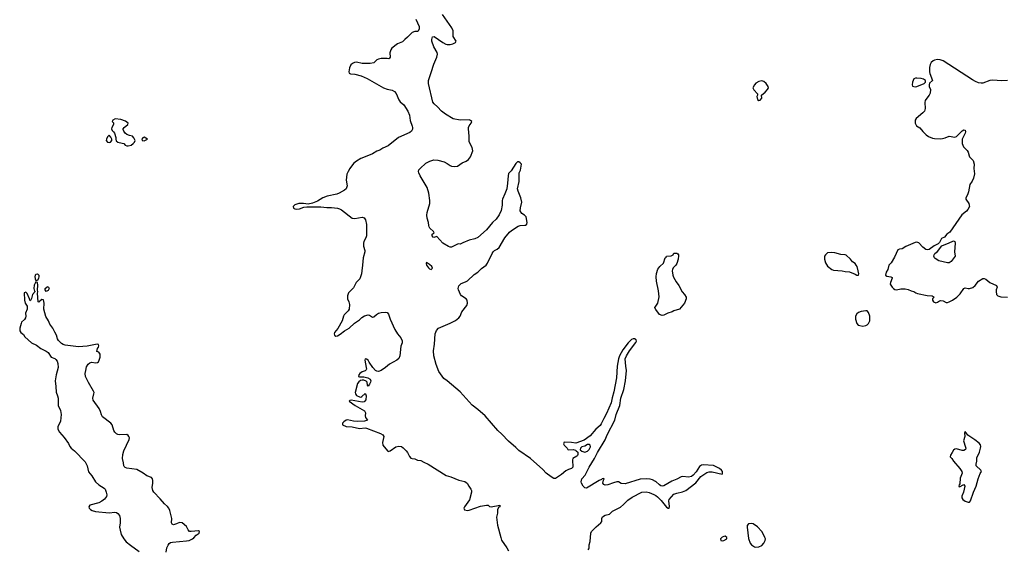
# Model space of a CAD drawing. Header units: inches. Extents: x 1384771 to 1534001, y 461348 to 645899.
# Tile 20 of 105: x 1421308 to 1434765, y 520048 to 527281. Entities that reach past the tile are written whole.
import ezdxf

# ---------------------------------------------------------------- set-up
doc = ezdxf.new("R2010")
doc.units = ezdxf.units.IN
doc.header["$MEASUREMENT"] = 0
doc.layers.add('B4522', color=7, linetype='Continuous')
doc.layers.add('B4532', color=7, linetype='Continuous')

msp = doc.modelspace()

# ---------------------------------------------------------------- linework, layer by layer
at = {"layer": 'B4522', "color": 6, "elevation": 600}
for points in [[(1426722, 527290), (1426768, 527190), (1426767, 527150), (1426750, 527119), (1426710, 527118), (1426670, 527105), (1426610, 527042), (1426570, 527010), (1426542, 526978), (1426470, 526952), (1426394, 526890), (1426381, 526870), (1426367, 526830), (1426369, 526771), (1426364, 526756), (1426353, 526747), (1426331, 526751), (1426250, 526750), (1426210, 526743), (1426190, 526732), (1426147, 526693), (1426098, 526682), (1425990, 526682), (1425910, 526699), (1425883, 526697), (1425855, 526685), (1425835, 526665), (1425817, 526623), (1425808, 526568), (1425809, 526550), (1425830, 526541), (1425890, 526536), (1425976, 526516), (1426056, 526476), (1426280, 526350), (1426330, 526333), (1426399, 526319), (1426430, 526302), (1426452, 526272), (1426490, 526186), (1426510, 526160), (1426558, 526118), (1426614, 526030), (1426635, 525975), (1426645, 525905), (1426673, 525827), (1426677, 525810), (1426675, 525785), (1426661, 525759), (1426639, 525741), (1426486, 525670), (1426343, 525557), (1426273, 525527), (1426230, 525500), (1426190, 525485), (1426128, 525450), (1426030, 525406), (1425970, 525385), (1425910, 525347), (1425870, 525316), (1425819, 525250), (1425795, 525210), (1425780, 525170), (1425770, 525090), (1425784, 525010), (1425770, 524972), (1425746, 524954), (1425674, 524910), (1425643, 524897), (1425509, 524870), (1425450, 524850), (1425376, 524804), (1425310, 524777), (1425250, 524762), (1425188, 524772), (1425124, 524770), (1425070, 524754), (1425047, 524730), (1425050, 524708), (1425070, 524696), (1425090, 524694), (1425130, 524699), (1425190, 524719), (1425234, 524726), (1425424, 524724), (1425506, 524714), (1425570, 524715), (1425650, 524708), (1425679, 524699), (1425705, 524685), (1425850, 524570), (1425890, 524564), (1425990, 524585), (1426015, 524575), (1426033, 524550), (1426046, 524486), (1426046, 524330), (1426040, 524300), (1426013, 524250), (1426009, 524231), (1426009, 524190), (1426026, 524130), (1426025, 524110), (1426004, 524030), (1425991, 523930), (1425986, 523850), (1425978, 523810), (1425956, 523744), (1425907, 523690), (1425870, 523620), (1425802, 523550), (1425790, 523511), (1425786, 523470), (1425807, 523427), (1425816, 523390), (1425812, 523330), (1425796, 523304), (1425742, 523250), (1425732, 523230), (1425715, 523170), (1425655, 523065), (1425612, 523010), (1425607, 522990), (1425612, 522972), (1425630, 522960), (1425650, 522963), (1425690, 522988), (1425747, 523033), (1425812, 523070), (1425882, 523138), (1425950, 523184), (1425984, 523216), (1426022, 523238), (1426070, 523250), (1426090, 523246), (1426130, 523219), (1426150, 523223), (1426185, 523255), (1426210, 523271), (1426250, 523282), (1426310, 523285), (1426330, 523281), (1426350, 523258), (1426373, 523190), (1426433, 523050), (1426470, 522992), (1426517, 522937), (1426535, 522895), (1426533, 522870), (1426518, 522822), (1426505, 522690), (1426488, 522652), (1426464, 522630), (1426362, 522578), (1426308, 522530), (1426250, 522489), (1426210, 522476), (1426190, 522480), (1426172, 522492), (1426133, 522533), (1426083, 522603), (1426070, 522630), (1426050, 522646), (1426030, 522649), (1426023, 522630), (1426044, 522530), (1426046, 522510), (1426042, 522498), (1426030, 522484), (1425989, 522470), (1425957, 522450), (1425941, 522430), (1425938, 522410), (1425950, 522403), (1426010, 522405), (1426067, 522390), (1426099, 522370), (1426106, 522350), (1426101, 522330), (1426090, 522302), (1426070, 522277), (1426062, 522290), (1426055, 522330), (1426043, 522343), (1426010, 522358), (1425990, 522360), (1425965, 522355), (1425943, 522337), (1425927, 522313), (1425892, 522190), (1425897, 522170), (1425909, 522149), (1425950, 522129), (1425970, 522127), (1425986, 522134), (1426030, 522174), (1426033, 522173), (1426044, 522144), (1426037, 522090), (1426016, 522064), (1425990, 522059), (1425836, 522084), (1425820, 522080), (1425810, 522070), (1425891, 522010), (1426019, 521939), (1426033, 521910), (1426028, 521870), (1426032, 521850), (1426063, 521810), (1426022, 521798), (1425930, 521793), (1425870, 521800), (1425790, 521817), (1425770, 521813), (1425739, 521790), (1425722, 521770), (1425718, 521750), (1425770, 521727), (1425850, 521722), (1425950, 521699), (1426030, 521706), (1426050, 521703), (1426240, 521630), (1426273, 521610), (1426285, 521590), (1426265, 521505), (1426269, 521470), (1426334, 521394), (1426346, 521386), (1426370, 521393), (1426450, 521449), (1426490, 521458), (1426528, 521450), (1426550, 521435), (1426590, 521394), (1426610, 521368), (1426636, 521316), (1426654, 521294), (1426670, 521287), (1426710, 521282), (1426744, 521264), (1426790, 521259), (1426830, 521236), (1426890, 521213), (1427137, 521057), (1427199, 521039), (1427310, 520991), (1427390, 520972), (1427410, 520962), (1427423, 520950), (1427445, 520910), (1427475, 520870), (1427482, 520850), (1427482, 520830), (1427455, 520725), (1427387, 520630), (1427380, 520610), (1427389, 520589), (1427430, 520580), (1427450, 520582), (1427604, 520636), (1427690, 520651), (1427710, 520650), (1427731, 520631), (1427750, 520626), (1427872, 520650), (1427868, 520630), (1427858, 520622), (1427840, 520590), (1427839, 520541), (1427826, 520486), (1427839, 520379), (1427883, 520210), (1427895, 520175), (1427967, 520070), (1427988, 520028)], [(1430000, 520973), (1429996, 520976), (1429957, 520997), (1429926, 521006), (1429870, 521010), (1429790, 521005), (1429584, 520944), (1429528, 520948), (1429491, 520971), (1429470, 520970), (1429422, 520958), (1429347, 520927), (1429310, 520922), (1429290, 520931), (1429276, 520950), (1429286, 520994), (1429295, 521010), (1429290, 521014), (1429270, 521011), (1429259, 521001), (1429228, 520990), (1429056, 520884), (1429030, 520887), (1429008, 520910), (1428987, 520950), (1428982, 520970), (1428992, 521010), (1429038, 521062), (1429090, 521170), (1429163, 521290), (1429205, 521370), (1429310, 521542), (1429339, 521610), (1429440, 521810), (1429459, 521890), (1429509, 522010), (1429523, 522110), (1429563, 522230), (1429586, 522350), (1429600, 522490), (1429590, 522551), (1429585, 522650), (1429599, 522690), (1429641, 522759), (1429730, 522874), (1429736, 522890), (1429732, 522910), (1429710, 522923), (1429690, 522924), (1429670, 522914), (1429623, 522870), (1429550, 522773), (1429504, 522690), (1429492, 522650), (1429475, 522550), (1429464, 522390), (1429430, 522199), (1429403, 522117), (1429392, 522050), (1429330, 521905), (1429290, 521836), (1429257, 521763), (1429241, 521739), (1429183, 521690), (1429103, 521597), (1429021, 521539), (1428910, 521498), (1428850, 521508), (1428748, 521510), (1428738, 521490), (1428749, 521470), (1428789, 521430), (1428798, 521410), (1428810, 521405), (1428870, 521409), (1428902, 521402), (1428915, 521395), (1428934, 521374), (1428936, 521344), (1428932, 521330), (1428922, 521318), (1428869, 521290), (1428864, 521270), (1428869, 521170), (1428848, 521152), (1428810, 521140), (1428770, 521118), (1428711, 521070), (1428630, 521016), (1428610, 521015), (1428570, 521037), (1428502, 521090), (1428457, 521137), (1428287, 521290), (1428130, 521396), (1428090, 521438), (1427990, 521526), (1427899, 521619), (1427841, 521670), (1427668, 521870), (1427570, 521959), (1427490, 522015), (1427330, 522201), (1427150, 522349), (1427103, 522383), (1427036, 522476), (1427002, 522570), (1426968, 522690), (1426962, 522758), (1426979, 522850), (1426988, 522990), (1427003, 523037), (1427030, 523070), (1427190, 523136), (1427265, 523175), (1427311, 523210), (1427328, 523230), (1427352, 523290), (1427420, 523380), (1427428, 523410), (1427422, 523450), (1427408, 523470), (1427348, 523508), (1427334, 523530), (1427303, 523590), (1427299, 523610), (1427310, 523648), (1427343, 523677), (1427401, 523699), (1427430, 523716), (1427519, 523801), (1427570, 523835), (1427619, 523881), (1427683, 523930), (1427703, 523957), (1427763, 524090), (1427777, 524110), (1427798, 524130), (1427832, 524148), (1427860, 524170), (1427938, 524302), (1428001, 524379), (1428030, 524403), (1428119, 524461), (1428150, 524470), (1428210, 524473), (1428223, 524477), (1428238, 524490), (1428244, 524510), (1428228, 524590), (1428208, 524610), (1428170, 524636), (1428150, 524670), (1428152, 524710), (1428171, 524791), (1428158, 524850), (1428119, 524939), (1428113, 524970), (1428134, 525070), (1428136, 525190), (1428152, 525228), (1428165, 525310), (1428150, 525328), (1428130, 525339), (1428110, 525338), (1428090, 525319), (1428025, 525215), (1427990, 525179), (1427983, 525150), (1427977, 525050), (1427964, 524970), (1427939, 524901), (1427905, 524830), (1427901, 524810), (1427902, 524750), (1427887, 524673), (1427863, 524617), (1427821, 524559), (1427770, 524510), (1427688, 524410), (1427570, 524308), (1427530, 524289), (1427450, 524268), (1427365, 524235), (1427330, 524216), (1427310, 524221), (1427290, 524214), (1427210, 524174), (1427190, 524174), (1427170, 524182), (1427092, 524230), (1427010, 524321), (1426970, 524305), (1426958, 524310), (1426944, 524330), (1426946, 524354), (1426971, 524370), (1426963, 524390), (1426915, 524435), (1426906, 524450), (1426898, 524470), (1426895, 524510), (1426879, 524570), (1426872, 524612), (1426876, 524650), (1426912, 524770), (1426913, 524813), (1426901, 524910), (1426875, 524990), (1426781, 525150), (1426763, 525190), (1426760, 525210), (1426765, 525230), (1426781, 525250), (1426859, 525321), (1426914, 525350), (1426970, 525367), (1427024, 525364), (1427110, 525338), (1427150, 525319), (1427190, 525288), (1427210, 525281), (1427250, 525274), (1427290, 525281), (1427354, 525326), (1427410, 525348), (1427440, 525370), (1427468, 525410), (1427500, 525490), (1427494, 525534), (1427453, 525613), (1427452, 525690), (1427444, 525790), (1427444, 525810), (1427452, 525830), (1427480, 525870), (1427487, 525890), (1427470, 525906), (1427450, 525912), (1427330, 525911), (1427230, 525926), (1427129, 525989), (1427072, 526032), (1427019, 526090), (1426971, 526131), (1426954, 526154), (1426893, 526410), (1426896, 526450), (1426930, 526560), (1426970, 526672), (1427011, 526769), (1427020, 526810), (1427014, 526834), (1426969, 526910), (1426941, 526990), (1426939, 527010), (1426950, 527047), (1426972, 527052), (1427089, 526969), (1427130, 526946), (1427150, 526941), (1427190, 526942), (1427227, 526953), (1427263, 526970), (1427275, 526990), (1427233, 527050), (1427230, 527130), (1427212, 527172), (1427087, 527350)], [(1423308, 520010), (1423320, 520070), (1423335, 520105), (1423353, 520127), (1423370, 520139), (1423395, 520145), (1423590, 520162), (1423626, 520170), (1423672, 520190), (1423690, 520204), (1423720, 520240), (1423759, 520270), (1423767, 520290), (1423750, 520299), (1423650, 520290), (1423630, 520293), (1423612, 520312), (1423590, 520361), (1423530, 520410), (1423490, 520413), (1423450, 520394), (1423410, 520384), (1423390, 520390), (1423384, 520410), (1423386, 520470), (1423358, 520578), (1423344, 520610), (1423330, 520631), (1423288, 520668), (1423230, 520739), (1423140, 520830), (1423126, 520850), (1423117, 520890), (1423127, 520950), (1423128, 520990), (1423123, 521010), (1423110, 521029), (1423046, 521050), (1422995, 521090), (1422910, 521139), (1422770, 521158), (1422750, 521164), (1422737, 521177), (1422730, 521190), (1422727, 521230), (1422714, 521290), (1422716, 521344), (1422729, 521391), (1422803, 521550), (1422808, 521570), (1422799, 521590), (1422790, 521604), (1422770, 521615), (1422670, 521613), (1422650, 521616), (1422630, 521627), (1422609, 521649), (1422595, 521670), (1422570, 521750), (1422555, 521770), (1422439, 521859), (1422425, 521885), (1422411, 521930), (1422392, 521972), (1422310, 522083), (1422308, 522110), (1422323, 522170), (1422324, 522190), (1422317, 522210), (1422247, 522327), (1422219, 522379), (1422209, 522410), (1422204, 522450), (1422210, 522490), (1422222, 522538), (1422245, 522575), (1422265, 522595), (1422290, 522604), (1422350, 522595), (1422370, 522600), (1422385, 522610), (1422395, 522630), (1422410, 522670), (1422410, 522711), (1422390, 522741), (1422362, 522750), (1422371, 522790), (1422386, 522810), (1422390, 522826), (1422383, 522843), (1422366, 522850), (1422230, 522824), (1422110, 522813), (1421930, 522835), (1421903, 522843), (1421878, 522858), (1421838, 522898), (1421823, 522923), (1421810, 522972), (1421790, 523014), (1421759, 523070), (1421722, 523122), (1421702, 523170), (1421666, 523226), (1421637, 523330), (1421642, 523410), (1421635, 523455), (1421610, 523458), (1421581, 523439), (1421570, 523422), (1421562, 523430), (1421552, 523548), (1421556, 523564), (1421553, 523593), (1421558, 523650), (1421550, 523694), (1421530, 523702), (1421506, 523654), (1421501, 523610), (1421510, 523575), (1421518, 523570), (1421481, 523530), (1421470, 523474), (1421455, 523445), (1421450, 523442), (1421445, 523450), (1421442, 523470), (1421410, 523542), (1421390, 523558), (1421370, 523550), (1421368, 523512), (1421374, 523490), (1421373, 523450), (1421385, 523410), (1421409, 523370), (1421409, 523330), (1421389, 523271), (1421394, 523234), (1421388, 523210), (1421374, 523186), (1421334, 523150), (1421326, 523134), (1421308, 523070), (1421309, 523030), (1421322, 523010), (1421360, 522980), (1421378, 522950), (1421471, 522870), (1421536, 522836), (1421598, 522790), (1421672, 522752), (1421695, 522735), (1421736, 522670), (1421790, 522652), (1421802, 522642), (1421818, 522618), (1421827, 522587), (1421834, 522530), (1421806, 522430), (1421791, 522350), (1421804, 522270), (1421806, 522194), (1421825, 522145), (1421832, 522110), (1421833, 522010), (1421866, 521946), (1421876, 521890), (1421864, 521796), (1421830, 521721), (1421830, 521687), (1421850, 521648), (1421914, 521574), (1421974, 521494), (1421993, 521450), (1422010, 521430), (1422055, 521395), (1422202, 521242), (1422230, 521190), (1422250, 521107), (1422292, 521052), (1422345, 520970), (1422389, 520929), (1422463, 520883), (1422474, 520870), (1422492, 520830), (1422498, 520790), (1422493, 520770), (1422467, 520733), (1422430, 520704), (1422390, 520683), (1422268, 520650), (1422254, 520630), (1422259, 520610), (1422277, 520590), (1422297, 520577), (1422343, 520563), (1422530, 520546), (1422610, 520556), (1422631, 520551), (1422650, 520539), (1422672, 520512), (1422683, 520470), (1422683, 520410), (1422674, 520350), (1422679, 520310), (1422697, 520250), (1422729, 520190), (1422764, 520150), (1422823, 520103), (1422941, 520020)], [(1430000, 523325), (1429996, 523330), (1429988, 523350), (1430000, 523368)], [(1429077, 520043), (1429086, 520054), (1429091, 520070), (1429093, 520110), (1429104, 520156), (1429115, 520270), (1429124, 520290), (1429186, 520354), (1429250, 520410), (1429263, 520430), (1429264, 520470), (1429274, 520490), (1429310, 520514), (1429370, 520528), (1429410, 520570), (1429517, 520623), (1429562, 520658), (1429619, 520721), (1429678, 520762), (1429810, 520827), (1429870, 520834), (1429910, 520826), (1429976, 520796), (1430000, 520782)]]:
    msp.add_lwpolyline(points, dxfattribs=at)
at = {"layer": 'B4522', "color": 6}
for points, elevation in [([(1422614, 525926), (1422582, 525910), (1422572, 525890), (1422591, 525871), (1422591, 525850), (1422565, 525810), (1422561, 525790), (1422571, 525770), (1422590, 525750), (1422603, 525730), (1422621, 525670), (1422621, 525650), (1422628, 525628), (1422650, 525607), (1422710, 525597), (1422730, 525588), (1422749, 525569), (1422770, 525560), (1422790, 525558), (1422830, 525568), (1422858, 525590), (1422876, 525610), (1422884, 525630), (1422879, 525650), (1422870, 525669), (1422850, 525689), (1422810, 525698), (1422770, 525715), (1422750, 525730), (1422730, 525759), (1422723, 525783), (1422723, 525790), (1422736, 525810), (1422784, 525850), (1422789, 525870), (1422756, 525896), (1422690, 525920)], 700), ([(1422530, 525704), (1422510, 525682), (1422495, 525650), (1422491, 525630), (1422507, 525607), (1422530, 525603), (1422550, 525607), (1422569, 525630), (1422565, 525650), (1422555, 525675)], 700), ([(1423010, 525678), (1422990, 525669), (1422978, 525650), (1422983, 525630), (1423010, 525628), (1423054, 525650)], 700), ([(1426870, 523964), (1426863, 523957), (1426861, 523950), (1426870, 523930), (1426896, 523890), (1426910, 523877), (1426930, 523871), (1426950, 523887), (1426942, 523910), (1426910, 523940)], 600), ([(1421530, 523718), (1421520, 523770), (1421522, 523790), (1421530, 523804), (1421550, 523811), (1421568, 523790), (1421570, 523770), (1421567, 523750), (1421550, 523718)], 600), ([(1421670, 523568), (1421655, 523590), (1421655, 523610), (1421685, 523635), (1421696, 523636), (1421712, 523610), (1421696, 523584)], 600), ([(1429090, 521481), (1429070, 521478), (1429030, 521458), (1428992, 521448), (1428973, 521430), (1428968, 521408), (1428989, 521389), (1429030, 521376), (1429070, 521389), (1429091, 521410), (1429110, 521448), (1429105, 521470)], 600)]:
    msp.add_lwpolyline(points, close=True, dxfattribs=dict(at, elevation=elevation))
at = {"layer": 'B4532', "color": 6}
for points, elevation in [([(1434810, 526451), (1434730, 526445), (1434603, 526457), (1434565, 526450), (1434470, 526412), (1434448, 526412), (1434410, 526421), (1434370, 526437), (1434330, 526460), (1433930, 526718), (1433890, 526733), (1433850, 526736), (1433810, 526730), (1433790, 526717), (1433765, 526695), (1433750, 526670), (1433743, 526630), (1433742, 526570), (1433746, 526546), (1433781, 526450), (1433744, 526416), (1433737, 526390), (1433739, 526370), (1433754, 526330), (1433750, 526278), (1433736, 526250), (1433690, 526193), (1433683, 526177), (1433679, 526150), (1433685, 526070), (1433672, 526030), (1433653, 526007), (1433558, 525930), (1433547, 525910), (1433544, 525890), (1433547, 525870), (1433565, 525830), (1433610, 525803), (1433650, 525755), (1433697, 525710), (1433730, 525686), (1433785, 525665), (1433810, 525660), (1433890, 525655), (1433922, 525658), (1433954, 525666), (1434010, 525691), (1434090, 525679), (1434110, 525686), (1434190, 525765), (1434210, 525776), (1434230, 525771), (1434233, 525750), (1434229, 525730), (1434190, 525650), (1434187, 525630), (1434190, 525590), (1434207, 525547), (1434256, 525496), (1434271, 525471), (1434283, 525423), (1434290, 525410), (1434338, 525358), (1434354, 525310), (1434349, 525251), (1434357, 525177), (1434345, 525115), (1434325, 525075), (1434292, 525030), (1434275, 524930), (1434261, 524890), (1434238, 524850), (1434238, 524830), (1434278, 524770), (1434286, 524750), (1434287, 524730), (1434268, 524690), (1434250, 524667), (1434186, 524614), (1434019, 524381), (1433979, 524350), (1433948, 524312), (1433908, 524292), (1433880, 524240), (1433860, 524220), (1433808, 524192), (1433736, 524144), (1433710, 524136), (1433690, 524143), (1433650, 524175), (1433595, 524235), (1433570, 524242), (1433544, 524236), (1433418, 524182), (1433370, 524153), (1433330, 524148), (1433310, 524137), (1433264, 524036), (1433218, 523962), (1433187, 523930), (1433171, 523870), (1433148, 523832), (1433141, 523790), (1433157, 523777), (1433214, 523770), (1433230, 523762), (1433234, 523750), (1433207, 523693), (1433205, 523670), (1433230, 523628), (1433250, 523608), (1433270, 523597), (1433290, 523594), (1433350, 523604), (1433410, 523605), (1433450, 523595), (1433490, 523576), (1433530, 523568), (1433555, 523550), (1433580, 523540), (1433710, 523516), (1433778, 523510), (1433805, 523490), (1433783, 523470), (1433784, 523450), (1433799, 523430), (1433830, 523415), (1433850, 523424), (1433877, 523443), (1433893, 523447), (1433930, 523442), (1433970, 523418), (1433990, 523418), (1434010, 523427), (1434058, 523450), (1434114, 523490), (1434161, 523539), (1434213, 523610), (1434230, 523618), (1434270, 523609), (1434290, 523609), (1434335, 523625), (1434368, 523652), (1434413, 523710), (1434470, 523748), (1434490, 523748), (1434510, 523737), (1434567, 523690), (1434659, 523650), (1434665, 523630), (1434652, 523590), (1434652, 523570), (1434660, 523530), (1434676, 523510), (1434715, 523495), (1434810, 523491)], 700), ([(1430000, 523368), (1430029, 523410), (1430046, 523494), (1430038, 523578), (1430010, 523708), (1430006, 523770), (1430010, 523816), (1430030, 523875), (1430057, 523910), (1430105, 523955), (1430130, 524031), (1430144, 524036), (1430150, 524051), (1430210, 524054), (1430238, 524070), (1430250, 524094), (1430290, 524094), (1430304, 524084), (1430311, 524071), (1430314, 524054), (1430307, 524010), (1430289, 523950), (1430277, 523930), (1430241, 523890), (1430231, 523870), (1430226, 523850), (1430234, 523793), (1430244, 523764), (1430279, 523699), (1430317, 523650), (1430364, 523564), (1430394, 523530), (1430416, 523490), (1430416, 523470), (1430393, 523410), (1430325, 523330), (1430250, 523303), (1430226, 523290), (1430166, 523274), (1430110, 523245), (1430090, 523242), (1430050, 523255), (1430000, 523325)], 600), ([(1430000, 520782), (1430026, 520766), (1430075, 520715), (1430150, 520623), (1430170, 520608), (1430186, 520610), (1430188, 520632), (1430178, 520710), (1430182, 520730), (1430250, 520800), (1430290, 520817), (1430368, 520832), (1430410, 520851), (1430550, 520955), (1430619, 521041), (1430701, 521099), (1430730, 521107), (1430770, 521107), (1430910, 521073), (1430915, 521090), (1430912, 521110), (1430899, 521130), (1430873, 521150), (1430790, 521192), (1430650, 521201), (1430625, 521195), (1430601, 521179), (1430555, 521105), (1430510, 521059), (1430490, 521044), (1430450, 521034), (1430370, 521041), (1430350, 521037), (1430290, 521006), (1430221, 520979), (1430110, 520914), (1430090, 520911), (1430070, 520916), (1430050, 520928), (1430000, 520973)], 600)]:
    msp.add_lwpolyline(points, dxfattribs=dict(at, elevation=elevation))
at = {"layer": 'B4532', "color": 6, "elevation": 700}
for points in [[(1431450, 526446), (1431410, 526439), (1431370, 526413), (1431349, 526390), (1431329, 526350), (1431343, 526323), (1431391, 526270), (1431391, 526250), (1431383, 526230), (1431393, 526193), (1431410, 526179), (1431430, 526182), (1431450, 526210), (1431446, 526250), (1431494, 526290), (1431529, 526330), (1431540, 526350), (1431536, 526370), (1431510, 526410), (1431476, 526436)], [(1433570, 526482), (1433550, 526481), (1433530, 526473), (1433511, 526430), (1433505, 526390), (1433510, 526372), (1433544, 526364), (1433570, 526368), (1433669, 526410), (1433687, 526430), (1433689, 526450), (1433661, 526470), (1433630, 526478)], [(1433990, 523959), (1433869, 523989), (1433820, 524020), (1433810, 524030), (1433800, 524050), (1433804, 524070), (1433814, 524086), (1433850, 524117), (1433909, 524191), (1433921, 524199), (1434004, 524230), (1434070, 524263), (1434090, 524251), (1434093, 524230), (1434085, 524110), (1434091, 524050), (1434039, 523981), (1434010, 523962)], [(1432397, 524103), (1432350, 524096), (1432319, 524070), (1432308, 524050), (1432305, 524030), (1432306, 524010), (1432321, 523961), (1432350, 523913), (1432407, 523870), (1432430, 523862), (1432550, 523850), (1432590, 523841), (1432650, 523839), (1432728, 523808), (1432750, 523791), (1432770, 523794), (1432775, 523810), (1432769, 523851), (1432752, 523910), (1432741, 523930), (1432725, 523950), (1432690, 523976), (1432661, 524010), (1432603, 524063), (1432590, 524071), (1432530, 524076), (1432450, 524097)], [(1432870, 523307), (1432810, 523298), (1432770, 523282), (1432750, 523265), (1432730, 523230), (1432730, 523190), (1432749, 523130), (1432768, 523110), (1432790, 523104), (1432830, 523097), (1432870, 523104), (1432890, 523113), (1432910, 523130), (1432926, 523170), (1432926, 523230), (1432910, 523284), (1432890, 523304)], [(1434230, 521658), (1434222, 521638), (1434226, 521590), (1434207, 521530), (1434235, 521445), (1434238, 521430), (1434234, 521410), (1434210, 521398), (1434190, 521399), (1434110, 521420), (1434090, 521418), (1434070, 521401), (1434050, 521371), (1434030, 521333), (1434025, 521310), (1434048, 521288), (1434071, 521250), (1434157, 521150), (1434183, 521110), (1434187, 521090), (1434162, 521018), (1434157, 520943), (1434147, 520930), (1434142, 520910), (1434144, 520904), (1434150, 520902), (1434210, 520931), (1434223, 520910), (1434205, 520830), (1434184, 520776), (1434182, 520750), (1434196, 520730), (1434230, 520706), (1434270, 520692), (1434290, 520693), (1434304, 520710), (1434344, 520830), (1434380, 520910), (1434405, 521010), (1434435, 521085), (1434452, 521110), (1434442, 521130), (1434382, 521190), (1434379, 521210), (1434388, 521252), (1434390, 521298), (1434424, 521376), (1434441, 521430), (1434442, 521450), (1434437, 521477), (1434419, 521499), (1434363, 521543), (1434268, 521608)], [(1431310, 520400), (1431270, 520394), (1431250, 520373), (1431249, 520351), (1431270, 520198), (1431290, 520134), (1431310, 520107), (1431350, 520080), (1431370, 520076), (1431410, 520083), (1431450, 520101), (1431479, 520130), (1431498, 520170), (1431499, 520190), (1431493, 520210), (1431470, 520259), (1431450, 520290), (1431390, 520354), (1431330, 520394)], [(1430950, 520226), (1430930, 520222), (1430910, 520213), (1430888, 520190), (1430889, 520169), (1430910, 520166), (1430930, 520168), (1430972, 520190), (1430973, 520210)]]:
    msp.add_lwpolyline(points, close=True, dxfattribs=at)

doc.saveas('drawing.dxf')
